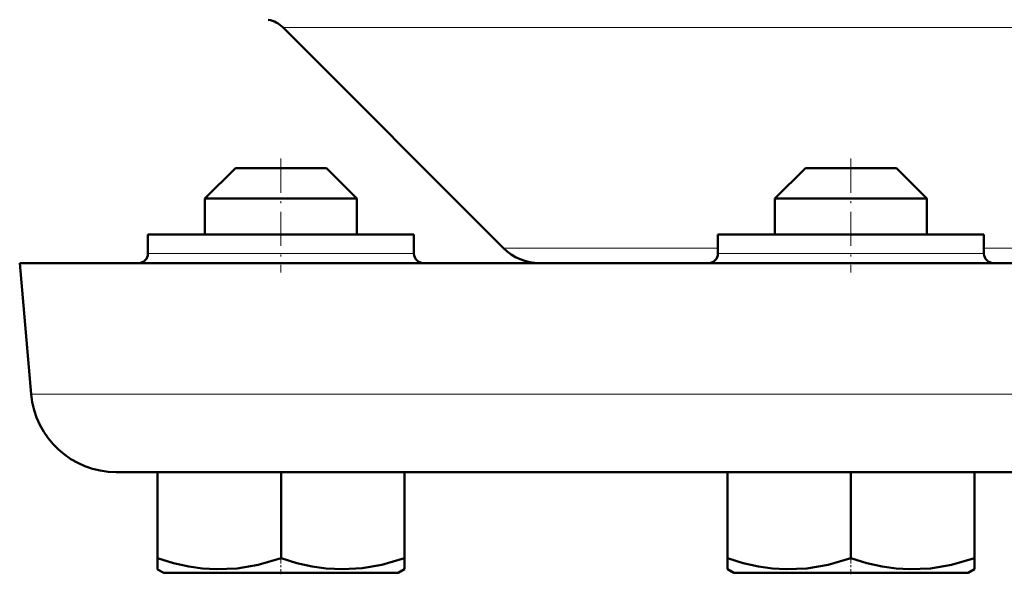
# Model space of a CAD drawing. Extents: x -2073 to 2460, y -1838 to 686.
# Tile 59 of 94: x -177 to -125, y -75 to -46. Entities that reach past the tile are written whole.
import ezdxf

# ---------------------------------------------------------------- set-up
doc = ezdxf.new("R2010")
doc.units = 0
doc.linetypes.add('DASHDOT', pattern=[18.5, 12, -3, 0.5, -3])

msp = doc.modelspace()

# ---------------------------------------------------------------- linework, layer by layer
at = {"color": 7, "lineweight": 18}
for p, q in [((-163.326, -46.47), (-103.435, -46.47)), ((-163.435, -58.362), (-170.435, -58.362)), ((-156.435, -58.362), (-163.435, -58.362)), ((-151.726, -58.071), (-140.435, -58.071)), ((-136.935, -58.362), (-140.435, -58.362)), ((-133.435, -58.362), (-136.935, -58.362)), ((-126.435, -58.362), (-133.435, -58.362)), ((-126.435, -58.071), (-103.435, -58.071)), ((-176.585, -65.754), (-103.435, -65.754))]:
    msp.add_line(p, q, dxfattribs=at)
at = {"color": 7, "lineweight": 50}
for p, q in [((-151.726, -58.071), (-163.326, -46.47)), ((-165.835, -53.862), (-167.435, -55.462)), ((-162.235, -53.862), (-165.835, -53.862)), ((-161.035, -53.862), (-162.235, -53.862)), ((-161.035, -53.862), (-159.435, -55.462)), ((-135.835, -53.862), (-137.435, -55.462)), ((-131.035, -53.862), (-135.835, -53.862)), ((-129.435, -55.462), (-131.035, -53.862)), ((-161.435, -55.462), (-167.435, -55.462)), ((-167.435, -57.362), (-167.435, -55.462)), ((-159.435, -55.462), (-161.435, -55.462)), ((-159.435, -57.362), (-159.435, -55.462)), ((-129.435, -55.462), (-137.435, -55.462)), ((-137.435, -55.462), (-137.435, -57.362)), ((-129.435, -57.362), (-129.435, -55.462)), ((-170.435, -57.362), (-170.435, -58.362)), ((-156.435, -57.362), (-170.435, -57.362)), ((-156.435, -58.362), (-156.435, -57.362)), ((-136.935, -57.362), (-140.435, -57.362)), ((-140.435, -57.362), (-140.435, -58.362)), ((-126.435, -57.362), (-136.935, -57.362)), ((-126.435, -57.362), (-126.435, -58.362)), ((-177.188, -58.862), (-103.435, -58.862)), ((-176.585, -65.754), (-177.188, -58.862)), ((-172.102, -69.862), (-103.435, -69.862)), ((-169.928, -69.862), (-169.928, -74.398)), ((-163.428, -69.862), (-163.428, -74.396)), ((-156.928, -69.862), (-156.928, -74.391)), ((-139.935, -69.862), (-139.935, -74.396)), ((-133.435, -69.862), (-133.435, -74.398)), ((-126.935, -69.862), (-126.935, -74.396)), ((-126.928, -69.862), (-126.928, -74.389)), ((-169.928, -74.978), (-169.928, -74.398)), ((-156.928, -74.391), (-156.928, -74.97)), ((-139.935, -74.974), (-139.935, -74.396)), ((-126.935, -74.396), (-126.935, -74.974)), ((-126.928, -74.389), (-126.928, -74.837)), ((-169.61, -75.162), (-169.928, -74.978)), ((-157.26, -75.162), (-156.928, -74.97)), ((-139.61, -75.162), (-139.935, -74.974)), ((-126.935, -74.974), (-127.26, -75.162)), ((-126.928, -74.837), (-126.928, -74.97)), ((-169.61, -75.162), (-160.347, -75.162)), ((-160.347, -75.162), (-157.26, -75.162)), ((-139.61, -75.162), (-127.26, -75.162))]:
    msp.add_line(p, q, dxfattribs=at)
at = {"color": 7, "linetype": 'DASHDOT', "lineweight": 18, "ltscale": 0.150015}
for p, q in [((-163.435, -53.362), (-163.435, -59.362)), ((-133.435, -53.362), (-133.435, -59.362))]:
    msp.add_line(p, q, dxfattribs=at)
at = {"color": 7, "linetype": 'DASHDOT', "lineweight": 18, "ltscale": 0.02298}
for p, q in [((-163.435, -75.238), (-163.435, -74.319)), ((-133.435, -75.238), (-133.435, -74.319))]:
    msp.add_line(p, q, dxfattribs=at)
at = {"color": 7, "lineweight": 50}
for points in [[(-169.928, -74.398), (-169.098, -74.646), (-168.292, -74.827), (-167.56, -74.932), (-166.836, -74.976), (-165.747, -74.926), (-164.634, -74.737), (-163.428, -74.396)], [(-163.428, -74.396), (-162.598, -74.644), (-161.792, -74.824), (-161.06, -74.929), (-160.185, -74.974)], [(-160.185, -74.974), (-159.169, -74.913), (-158.132, -74.732), (-156.928, -74.391)], [(-139.935, -74.396), (-139.104, -74.645), (-138.298, -74.826), (-137.565, -74.932), (-136.842, -74.976), (-135.752, -74.927), (-134.64, -74.738), (-133.435, -74.398)], [(-133.435, -74.398), (-132.605, -74.646), (-131.799, -74.827), (-131.066, -74.932), (-130.343, -74.976), (-129.253, -74.926), (-128.141, -74.737), (-126.935, -74.396)]]:
    msp.add_lwpolyline(points, dxfattribs=at)
for centre, radius, start, end in [((-164.387, -47.531), 1.5, 45, 79.0714), ((-170.935, -58.362), 0.5, 270, 0), ((-155.935, -58.362), 0.5, 180, 270), ((-149.816, -56.162), 2.7, 225, 270.0003), ((-140.935, -58.362), 0.5, 270, 360), ((-125.935, -58.362), 0.5, 180, 270), ((-172.102, -65.362), 4.5, 185, 270)]:
    msp.add_arc(centre, radius, start, end, dxfattribs=at)

doc.saveas('drawing.dxf')
